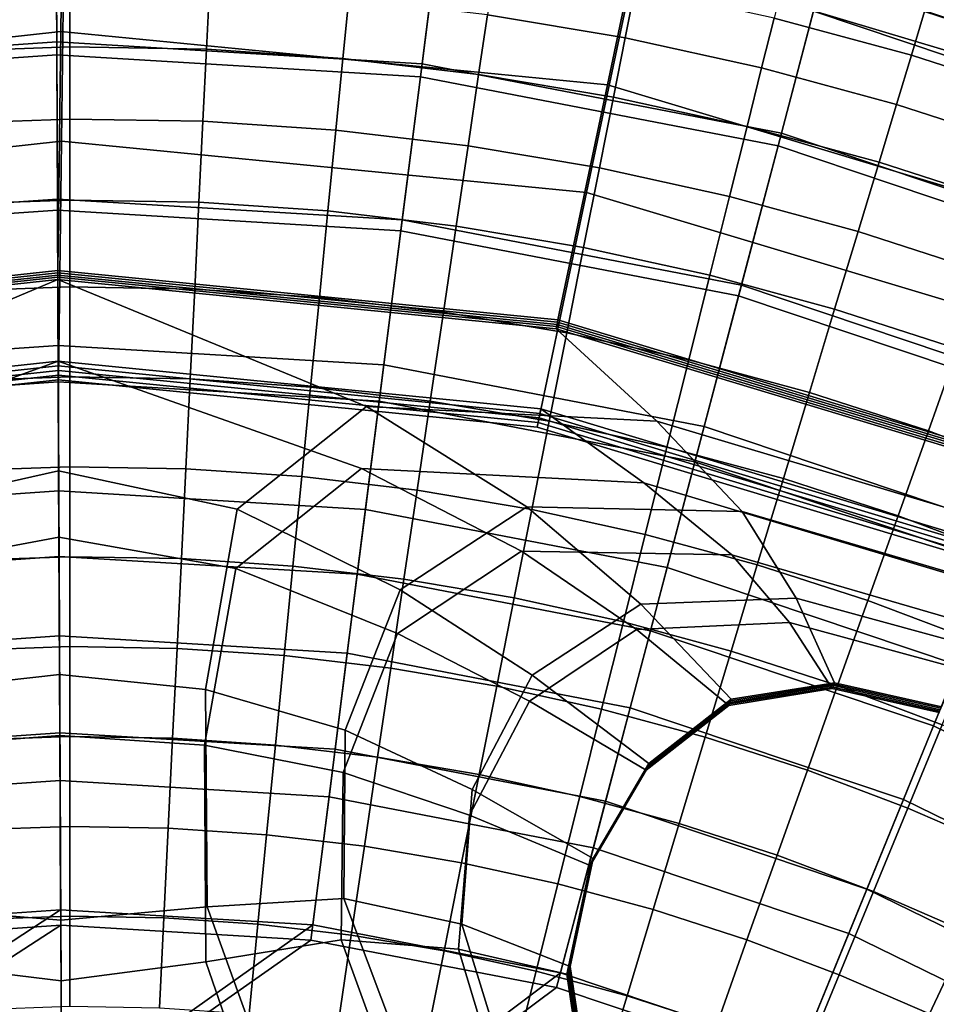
# Model space of a CAD drawing. Extents: x -3.29 to 3.54, y -2.92 to 1.93.
# Tile 131 of 167: x -0.01 to 0.18, y 0.38 to 0.59. Entities that reach past the tile are written whole.
import ezdxf

# ---------------------------------------------------------------- set-up
doc = ezdxf.new("R2010")
doc.units = 0

msp = doc.modelspace()

# ---------------------------------------------------------------- linework, layer by layer
for points in [[(-0.02147, 0.7913, 5.62926), (0.00873, 0.67339, 5.64956), (-0.13816, 0.57667, 5.50113), (-0.16411, 0.69898, 5.48403)], [(-0.02475, 0.78881, 5.63424), (-0.16776, 0.69612, 5.4888), (-0.13816, 0.57667, 5.50113), (0.00873, 0.67339, 5.64956)], [(0.24084, 0.58587, 0.92527), (0.12206, 0.62141, 0.92527), (0.13233, 0.67026, 1.26463), (0.26037, 0.63207, 1.26463)], [(0.23223, 0.56476, 0.9283), (0.25175, 0.61091, 1.26714), (0.12801, 0.6478, 1.26713), (0.11775, 0.59901, 0.92829)], [(-0.12438, 0.6196, 0.92527), (-0.00119, 0.63326, 0.92527), (-0.00181, 0.58363, 0.58592), (-0.11534, 0.57117, 0.58592)], [(0.12206, 0.62141, 0.92527), (0.11179, 0.57256, 0.58592), (-0.00181, 0.58363, 0.58592), (-0.00119, 0.63326, 0.92527)], [(0.2328, 0.56951, 0.21622), (0.15653, 0.59513, 0.21622), (0.16462, 0.62592, 0.31069), (0.24484, 0.59897, 0.31069)], [(0.24084, 0.58587, 0.92527), (0.2213, 0.53967, 0.58592), (0.11179, 0.57256, 0.58592), (0.12206, 0.62141, 0.92527)], [(-0.00284, 0.61518, 0.21622), (-0.00268, 0.58151, 0.13373), (-0.07859, 0.57625, 0.13373), (-0.08314, 0.60961, 0.21622)], [(-0.00284, 0.61518, 0.21622), (0.07752, 0.61035, 0.21622), (0.07327, 0.57695, 0.13373), (-0.00268, 0.58151, 0.13373)], [(0.22997, 0.56259, 0.33014), (0.2403, 0.58786, 0.42675), (0.16157, 0.61431, 0.42675), (0.15462, 0.5879, 0.33014)], [(-0.11981, 0.59723, 0.92827), (-0.11078, 0.54886, 0.58943), (-0.00168, 0.56084, 0.58944), (-0.00105, 0.61042, 0.92828)], [(0.11775, 0.59901, 0.92829), (-0.00105, 0.61042, 0.92828), (-0.00168, 0.56084, 0.58944), (0.10748, 0.55021, 0.58945)], [(0.07752, 0.61035, 0.21622), (0.15653, 0.59513, 0.21622), (0.14796, 0.56256, 0.13373), (0.07327, 0.57695, 0.13373)], [(-0.00267, 0.57878, 0.24017), (-0.0028, 0.6077, 0.33014), (-0.08213, 0.6022, 0.33014), (-0.07822, 0.57354, 0.24017)], [(-0.00267, 0.57878, 0.24017), (0.07293, 0.57424, 0.24017), (0.07657, 0.60293, 0.33014), (-0.0028, 0.6077, 0.33014)], [(0.07293, 0.57424, 0.24017), (0.14726, 0.55992, 0.24017), (0.15462, 0.5879, 0.33014), (0.07657, 0.60293, 0.33014)], [(0.08843, 0.59772, 1.66173), (0.08687, 0.58714, 1.66546), (0.1155, 0.58231, 1.66765), (0.11758, 0.5928, 1.66371)], [(0.23223, 0.56476, 0.9283), (0.11775, 0.59901, 0.92829), (0.10748, 0.55021, 0.58945), (0.21271, 0.51862, 0.58946)], [(0.17499, 0.57873, 1.66588), (0.17773, 0.58779, 1.6609), (0.14874, 0.59564, 1.66047), (0.14645, 0.58646, 1.66507)], [(0.17773, 0.58779, 1.6609), (0.2063, 0.57855, 1.66084), (0.20927, 0.58689, 1.65569), (0.18029, 0.59626, 1.65601)], [(0.2328, 0.56951, 0.21622), (0.22006, 0.53834, 0.13373), (0.14796, 0.56256, 0.13373), (0.15653, 0.59513, 0.21622)], [(-0.02898, 0.59197, 1.65561), (-0.02837, 0.57946, 1.65836), (0.00005, 0.58046, 1.66082), (0.00005, 0.59299, 1.65786)], [(0.02908, 0.59251, 1.66038), (0.00005, 0.59299, 1.65786), (0.00005, 0.58046, 1.66082), (0.02846, 0.57999, 1.66343)], [(0.05804, 0.59055, 1.66297), (0.02908, 0.59251, 1.66038), (0.02846, 0.57999, 1.66343), (0.05681, 0.57807, 1.66606)], [(0.14645, 0.58646, 1.66507), (0.11758, 0.5928, 1.66371), (0.1155, 0.58231, 1.66765), (0.14386, 0.57609, 1.66935)], [(0.05804, 0.59055, 1.66297), (0.05681, 0.57807, 1.66606), (0.08503, 0.57474, 1.66862), (0.08687, 0.58714, 1.66546)], [(0.21903, 0.53581, 0.24017), (0.22997, 0.56259, 0.33014), (0.15462, 0.5879, 0.33014), (0.14726, 0.55992, 0.24017)], [(0.17499, 0.57873, 1.66588), (0.20312, 0.56964, 1.66621), (0.2063, 0.57855, 1.66084), (0.17773, 0.58779, 1.6609)], [(0.08687, 0.58714, 1.66546), (0.08503, 0.57474, 1.66862), (0.11306, 0.57001, 1.67097), (0.1155, 0.58231, 1.66765)], [(0.17499, 0.57873, 1.66588), (0.14645, 0.58646, 1.66507), (0.14386, 0.57609, 1.66935), (0.17189, 0.5685, 1.67059)], [(-0.11534, 0.57117, 0.58592), (-0.00181, 0.58363, 0.58592), (-0.00243, 0.53399, 0.24656), (-0.10629, 0.52274, 0.24656)], [(0.11179, 0.57256, 0.58592), (0.10152, 0.52372, 0.24656), (-0.00243, 0.53399, 0.24656), (-0.00181, 0.58363, 0.58592)], [(-0.00268, 0.58151, 0.13373), (-0.00252, 0.54654, 0.0692), (-0.07387, 0.5416, 0.0692), (-0.07859, 0.57625, 0.13373)], [(-0.00268, 0.58151, 0.13373), (0.07327, 0.57695, 0.13373), (0.06887, 0.54226, 0.0692), (-0.00252, 0.54654, 0.0692)], [(0.14386, 0.57609, 1.66935), (0.1155, 0.58231, 1.66765), (0.11306, 0.57001, 1.67097), (0.14082, 0.56392, 1.673)], [(-0.02764, 0.5645, 1.66066), (0.00005, 0.56547, 1.66326), (0.00005, 0.58046, 1.66082), (-0.02837, 0.57946, 1.65836)], [(0.02773, 0.56501, 1.66587), (0.02846, 0.57999, 1.66343), (0.00005, 0.58046, 1.66082), (0.00005, 0.56547, 1.66326)], [(0.05534, 0.56314, 1.66845), (0.05681, 0.57807, 1.66606), (0.02846, 0.57999, 1.66343), (0.02773, 0.56501, 1.66587)], [(-0.00267, 0.57878, 0.24017), (-0.07822, 0.57354, 0.24017), (-0.07418, 0.54386, 0.16241), (-0.00253, 0.54882, 0.16241)], [(-0.00267, 0.57878, 0.24017), (-0.00253, 0.54882, 0.16241), (0.06915, 0.54452, 0.16241), (0.07293, 0.57424, 0.24017)], [(0.05534, 0.56314, 1.66845), (0.08284, 0.5599, 1.67098), (0.08503, 0.57474, 1.66862), (0.05681, 0.57807, 1.66606)], [(0.17499, 0.57873, 1.66588), (0.17189, 0.5685, 1.67059), (0.19952, 0.55956, 1.67138), (0.20312, 0.56964, 1.66621)], [(0.07327, 0.57695, 0.13373), (0.14796, 0.56256, 0.13373), (0.13906, 0.52873, 0.0692), (0.06887, 0.54226, 0.0692)], [(0.17189, 0.5685, 1.67059), (0.14386, 0.57609, 1.66935), (0.14082, 0.56392, 1.673), (0.16826, 0.55649, 1.67468)], [(0.07293, 0.57424, 0.24017), (0.06915, 0.54452, 0.16241), (0.13964, 0.53094, 0.16241), (0.14726, 0.55992, 0.24017)], [(0.08284, 0.5599, 1.67098), (0.11014, 0.55529, 1.67341), (0.11306, 0.57001, 1.67097), (0.08503, 0.57474, 1.66862)], [(0.2213, 0.53967, 0.58592), (0.20177, 0.49348, 0.24656), (0.10152, 0.52372, 0.24656), (0.11179, 0.57256, 0.58592)], [(0.13718, 0.54936, 1.6757), (0.14082, 0.56392, 1.673), (0.11306, 0.57001, 1.67097), (0.11014, 0.55529, 1.67341)], [(0.17189, 0.5685, 1.67059), (0.16826, 0.55649, 1.67468), (0.19531, 0.54774, 1.67596), (0.19952, 0.55956, 1.67138)], [(-0.02681, 0.54769, 1.66239), (0.00004, 0.54863, 1.66506), (0.00005, 0.56547, 1.66326), (-0.02764, 0.5645, 1.66066)], [(0.0269, 0.54819, 1.66758), (0.02773, 0.56501, 1.66587), (0.00005, 0.56547, 1.66326), (0.00004, 0.54863, 1.66506)], [(0.0537, 0.54638, 1.67002), (0.05534, 0.56314, 1.66845), (0.02773, 0.56501, 1.66587), (0.0269, 0.54819, 1.66758)], [(0.0537, 0.54638, 1.67002), (0.08037, 0.54322, 1.67242), (0.08284, 0.5599, 1.67098), (0.05534, 0.56314, 1.66845)], [(0.16392, 0.54211, 1.67778), (0.16826, 0.55649, 1.67468), (0.14082, 0.56392, 1.673), (0.13718, 0.54936, 1.6757)], [(-0.11078, 0.54886, 0.58943), (-0.10174, 0.50049, 0.25058), (-0.00231, 0.51126, 0.25059), (-0.00168, 0.56084, 0.58944)], [(0.10748, 0.55021, 0.58945), (-0.00168, 0.56084, 0.58944), (-0.00231, 0.51126, 0.25059), (0.09722, 0.50142, 0.2506)], [(0.22006, 0.53834, 0.13373), (0.20683, 0.50597, 0.0692), (0.13906, 0.52873, 0.0692), (0.14796, 0.56256, 0.13373)], [(0.08037, 0.54322, 1.67242), (0.10686, 0.53876, 1.67484), (0.11014, 0.55529, 1.67341), (0.08284, 0.5599, 1.67098)], [(0.21903, 0.53581, 0.24017), (0.14726, 0.55992, 0.24017), (0.13964, 0.53094, 0.16241), (0.20769, 0.50808, 0.16241)], [(0.1331, 0.533, 1.67732), (0.13718, 0.54936, 1.6757), (0.11014, 0.55529, 1.67341), (0.10686, 0.53876, 1.67484)], [(0.16392, 0.54211, 1.67778), (0.19027, 0.53359, 1.67955), (0.19531, 0.54774, 1.67596), (0.16826, 0.55649, 1.67468)], [(-0.00253, 0.54882, 0.16241), (-0.07418, 0.54386, 0.16241), (-0.07007, 0.51373, 0.10242), (-0.00239, 0.51842, 0.10242)], [(-0.02681, 0.54769, 1.66239), (-0.02593, 0.52965, 1.66345), (0.00004, 0.53056, 1.6661), (0.00004, 0.54863, 1.66506)], [(-0.00253, 0.54882, 0.16241), (-0.00239, 0.51842, 0.10242), (0.06532, 0.51436, 0.10242), (0.06915, 0.54452, 0.16241)], [(0.0269, 0.54819, 1.66758), (0.00004, 0.54863, 1.66506), (0.00004, 0.53056, 1.6661), (0.02602, 0.53013, 1.66845)], [(0.21271, 0.51862, 0.58946), (0.10748, 0.55021, 0.58945), (0.09722, 0.50142, 0.2506), (0.1932, 0.47247, 0.25062)], [(0.15903, 0.52597, 1.67975), (0.16392, 0.54211, 1.67778), (0.13718, 0.54936, 1.6757), (0.1331, 0.533, 1.67732)], [(-0.00236, 0.51083, 0.02861), (-0.06904, 0.50621, 0.02861), (-0.07387, 0.5416, 0.0692), (-0.00252, 0.54654, 0.0692)], [(-0.00236, 0.51083, 0.02861), (-0.00252, 0.54654, 0.0692), (0.06887, 0.54226, 0.0692), (0.06437, 0.50683, 0.02861)], [(0.0537, 0.54638, 1.67002), (0.0269, 0.54819, 1.66758), (0.02602, 0.53013, 1.66845), (0.05193, 0.52838, 1.67065)], [(0.0537, 0.54638, 1.67002), (0.05193, 0.52838, 1.67065), (0.07772, 0.52533, 1.67284), (0.08037, 0.54322, 1.67242)], [(0.06915, 0.54452, 0.16241), (0.06532, 0.51436, 0.10242), (0.13191, 0.50153, 0.10242), (0.13964, 0.53094, 0.16241)], [(0.08037, 0.54322, 1.67242), (0.07772, 0.52533, 1.67284), (0.10334, 0.52101, 1.67516), (0.10686, 0.53876, 1.67484)], [(0.06437, 0.50683, 0.02861), (0.06887, 0.54226, 0.0692), (0.13906, 0.52873, 0.0692), (0.12998, 0.49419, 0.02861)], [(0.15903, 0.52597, 1.67975), (0.1846, 0.51771, 1.68198), (0.19027, 0.53359, 1.67955), (0.16392, 0.54211, 1.67778)], [(0.1331, 0.533, 1.67732), (0.10686, 0.53876, 1.67484), (0.10334, 0.52101, 1.67516), (0.12872, 0.51544, 1.67775)], [(-0.12671, 0.50152, 0.23259), (-0.10595, 0.5209, 0.23364), (-0.00246, 0.5321, 0.23364), (-0.06635, 0.50515, 0.23201)], [(-0.1062, 0.52228, 0.24333), (-0.10629, 0.52274, 0.24656), (-0.00243, 0.53399, 0.24656), (-0.00244, 0.53352, 0.24333)], [(-0.10612, 0.52182, 0.2401), (-0.1062, 0.52228, 0.24333), (-0.00244, 0.53352, 0.24333), (-0.00244, 0.53304, 0.2401)], [(-0.10612, 0.52182, 0.2401), (-0.00244, 0.53304, 0.2401), (-0.00245, 0.53257, 0.23687), (-0.10603, 0.52136, 0.23687)], [(-0.10603, 0.52136, 0.23687), (-0.00245, 0.53257, 0.23687), (-0.00246, 0.5321, 0.23364), (-0.10595, 0.5209, 0.23364)], [(-0.0393, 0.48402, 0.23066), (-0.06635, 0.50515, 0.23201), (-0.00246, 0.5321, 0.23364), (-0.00227, 0.49235, 0.23097)], [(0.10123, 0.52232, 0.23687), (0.10113, 0.52185, 0.23364), (-0.00246, 0.5321, 0.23364), (-0.00245, 0.53257, 0.23687)], [(0.12208, 0.50267, 0.23259), (0.06169, 0.50574, 0.23201), (-0.00246, 0.5321, 0.23364), (0.10113, 0.52185, 0.23364)], [(0.03483, 0.48436, 0.23066), (-0.00227, 0.49235, 0.23097), (-0.00246, 0.5321, 0.23364), (0.06169, 0.50574, 0.23201)], [(0.10133, 0.52279, 0.2401), (0.10123, 0.52232, 0.23687), (-0.00245, 0.53257, 0.23687), (-0.00244, 0.53304, 0.2401)], [(0.10143, 0.52325, 0.24333), (-0.00244, 0.53352, 0.24333), (-0.00243, 0.53399, 0.24656), (0.10152, 0.52372, 0.24656)], [(0.10133, 0.52279, 0.2401), (-0.00244, 0.53304, 0.2401), (-0.00244, 0.53352, 0.24333), (0.10143, 0.52325, 0.24333)], [(0.15903, 0.52597, 1.67975), (0.1331, 0.533, 1.67732), (0.12872, 0.51544, 1.67775), (0.1538, 0.50865, 1.68045)], [(-0.02593, 0.52965, 1.66345), (-0.02502, 0.51099, 1.66372), (0.00004, 0.51188, 1.66626), (0.00004, 0.53056, 1.6661)], [(0.02602, 0.53013, 1.66845), (0.00004, 0.53056, 1.6661), (0.00004, 0.51188, 1.66626), (0.0251, 0.51146, 1.66835)], [(0.05193, 0.52838, 1.67065), (0.02602, 0.53013, 1.66845), (0.0251, 0.51146, 1.66835), (0.0501, 0.50977, 1.67022)], [(0.20769, 0.50808, 0.16241), (0.13964, 0.53094, 0.16241), (0.13191, 0.50153, 0.10242), (0.19619, 0.47994, 0.10242)], [(0.05193, 0.52838, 1.67065), (0.0501, 0.50977, 1.67022), (0.07498, 0.50683, 1.67211), (0.07772, 0.52533, 1.67284)], [(0.19331, 0.47291, 0.02861), (0.12998, 0.49419, 0.02861), (0.13906, 0.52873, 0.0692), (0.20683, 0.50597, 0.0692)], [(0.15903, 0.52597, 1.67975), (0.1538, 0.50865, 1.68045), (0.17852, 0.50065, 1.68309), (0.1846, 0.51771, 1.68198)], [(0.07772, 0.52533, 1.67284), (0.07498, 0.50683, 1.67211), (0.0997, 0.50266, 1.67424), (0.10334, 0.52101, 1.67516)], [(0.20121, 0.49216, 0.23687), (0.20102, 0.49172, 0.23364), (0.10113, 0.52185, 0.23364), (0.10123, 0.52232, 0.23687)], [(0.1964, 0.4804, 0.23269), (0.12208, 0.50267, 0.23259), (0.10113, 0.52185, 0.23364), (0.20102, 0.49172, 0.23364)], [(0.2014, 0.4926, 0.2401), (0.20121, 0.49216, 0.23687), (0.10123, 0.52232, 0.23687), (0.10133, 0.52279, 0.2401)], [(0.2014, 0.4926, 0.2401), (0.10133, 0.52279, 0.2401), (0.10143, 0.52325, 0.24333), (0.20158, 0.49304, 0.24333)], [(0.20158, 0.49304, 0.24333), (0.10143, 0.52325, 0.24333), (0.10152, 0.52372, 0.24656), (0.20177, 0.49348, 0.24656)], [(0.12872, 0.51544, 1.67775), (0.10334, 0.52101, 1.67516), (0.0997, 0.50266, 1.67424), (0.12418, 0.49729, 1.67685)], [(-0.00225, 0.48817, 0.06577), (-0.00239, 0.51842, 0.10242), (-0.07007, 0.51373, 0.10242), (-0.06598, 0.48376, 0.06577)], [(-0.00225, 0.48817, 0.06577), (0.06151, 0.48434, 0.06577), (0.06532, 0.51436, 0.10242), (-0.00239, 0.51842, 0.10242)], [(0.1846, 0.51771, 1.68198), (0.17852, 0.50065, 1.68309), (0.20283, 0.49148, 1.6855), (0.20974, 0.50822, 1.6839)], [(-0.12384, 0.48875, 0.25185), (-0.06522, 0.49221, 0.25152), (-0.00236, 0.51517, 0.25081), (-0.10256, 0.50432, 0.25081)], [(-0.10236, 0.50336, 0.25075), (-0.10256, 0.50432, 0.25081), (-0.00236, 0.51517, 0.25081), (-0.00235, 0.51419, 0.25076)], [(-0.10215, 0.5024, 0.25069), (-0.10236, 0.50336, 0.25075), (-0.00235, 0.51419, 0.25076), (-0.00233, 0.51321, 0.2507)], [(-0.03889, 0.47172, 0.25085), (-0.0022, 0.47858, 0.25042), (-0.00236, 0.51517, 0.25081), (-0.06522, 0.49221, 0.25152)], [(0.09775, 0.50429, 0.25076), (-0.00235, 0.51419, 0.25076), (-0.00236, 0.51517, 0.25081), (0.09793, 0.50525, 0.25082)], [(0.11934, 0.48987, 0.25185), (0.09793, 0.50525, 0.25082), (-0.00236, 0.51517, 0.25081), (0.06069, 0.4928, 0.25152)], [(0.03455, 0.47206, 0.25085), (0.06069, 0.4928, 0.25152), (-0.00236, 0.51517, 0.25081), (-0.0022, 0.47858, 0.25042)], [(0.09758, 0.50334, 0.25071), (-0.00233, 0.51321, 0.2507), (-0.00235, 0.51419, 0.25076), (0.09775, 0.50429, 0.25076)], [(0.06151, 0.48434, 0.06577), (0.12421, 0.47227, 0.06577), (0.13191, 0.50153, 0.10242), (0.06532, 0.51436, 0.10242)], [(0.1538, 0.50865, 1.68045), (0.12872, 0.51544, 1.67775), (0.12418, 0.49729, 1.67685), (0.14838, 0.49073, 1.67974)], [(-0.10215, 0.5024, 0.25069), (-0.00233, 0.51321, 0.2507), (-0.00232, 0.51223, 0.25065), (-0.10195, 0.50145, 0.25064)], [(-0.10195, 0.50145, 0.25064), (-0.00232, 0.51223, 0.25065), (-0.00231, 0.51126, 0.25059), (-0.10174, 0.50049, 0.25058)], [(-0.0241, 0.49234, 1.6631), (0.00004, 0.49319, 1.66542), (0.00004, 0.51188, 1.66626), (-0.02502, 0.51099, 1.66372)], [(0.09758, 0.50334, 0.25071), (0.0974, 0.50238, 0.25066), (-0.00232, 0.51223, 0.25065), (-0.00233, 0.51321, 0.2507)], [(0.0974, 0.50238, 0.25066), (0.09722, 0.50142, 0.2506), (-0.00231, 0.51126, 0.25059), (-0.00232, 0.51223, 0.25065)], [(0.02418, 0.49279, 1.66715), (0.0251, 0.51146, 1.66835), (0.00004, 0.51188, 1.66626), (0.00004, 0.49319, 1.66542)], [(-0.00219, 0.47457, 0.00598), (-0.06414, 0.47027, 0.00598), (-0.06904, 0.50621, 0.02861), (-0.00236, 0.51083, 0.02861)], [(-0.00219, 0.47457, 0.00598), (-0.00236, 0.51083, 0.02861), (0.06437, 0.50683, 0.02861), (0.0598, 0.47085, 0.00598)], [(0.04827, 0.49116, 1.66862), (0.0501, 0.50977, 1.67022), (0.0251, 0.51146, 1.66835), (0.02418, 0.49279, 1.66715)], [(0.04827, 0.49116, 1.66862), (0.07225, 0.48833, 1.67012), (0.07498, 0.50683, 1.67211), (0.0501, 0.50977, 1.67022)], [(0.1538, 0.50865, 1.68045), (0.14838, 0.49073, 1.67974), (0.17223, 0.48302, 1.68269), (0.17852, 0.50065, 1.68309)], [(0.06874, 0.46765, 0.23009), (0.03483, 0.48436, 0.23066), (0.06169, 0.50574, 0.23201), (0.09507, 0.48484, 0.23109)], [(0.0598, 0.47085, 0.00598), (0.06437, 0.50683, 0.02861), (0.12998, 0.49419, 0.02861), (0.12075, 0.45911, 0.00598)], [(0.13979, 0.48388, 0.23163), (0.09507, 0.48484, 0.23109), (0.06169, 0.50574, 0.23201), (0.12208, 0.50267, 0.23259)], [(0.07225, 0.48833, 1.67012), (0.09606, 0.48431, 1.67198), (0.0997, 0.50266, 1.67424), (0.07498, 0.50683, 1.67211)], [(0.19392, 0.47428, 0.25072), (0.09758, 0.50334, 0.25071), (0.09775, 0.50429, 0.25076), (0.19428, 0.47518, 0.25077)], [(0.19428, 0.47518, 0.25077), (0.09775, 0.50429, 0.25076), (0.09793, 0.50525, 0.25082), (0.19464, 0.47608, 0.25082)], [(0.19147, 0.46832, 0.25193), (0.19464, 0.47608, 0.25082), (0.09793, 0.50525, 0.25082), (0.11934, 0.48987, 0.25185)], [(0.11965, 0.47913, 1.67451), (0.12418, 0.49729, 1.67685), (0.0997, 0.50266, 1.67424), (0.09606, 0.48431, 1.67198)], [(0.19356, 0.47337, 0.25067), (0.1932, 0.47247, 0.25062), (0.09722, 0.50142, 0.2506), (0.0974, 0.50238, 0.25066)], [(0.19392, 0.47428, 0.25072), (0.19356, 0.47337, 0.25067), (0.0974, 0.50238, 0.25066), (0.09758, 0.50334, 0.25071)], [(0.19161, 0.46869, 0.23178), (0.13979, 0.48388, 0.23163), (0.12208, 0.50267, 0.23259), (0.1964, 0.4804, 0.23269)], [(0.18474, 0.45193, 0.06577), (0.19619, 0.47994, 0.10242), (0.13191, 0.50153, 0.10242), (0.12421, 0.47227, 0.06577)], [(0.17852, 0.50065, 1.68309), (0.17223, 0.48302, 1.68269), (0.19568, 0.47417, 1.68553), (0.20283, 0.49148, 1.6855)], [(0.14296, 0.47282, 1.67747), (0.14838, 0.49073, 1.67974), (0.12418, 0.49729, 1.67685), (0.11965, 0.47913, 1.67451)], [(-0.02319, 0.47369, 1.66164), (0.00004, 0.4745, 1.66367), (0.00004, 0.49319, 1.66542), (-0.0241, 0.49234, 1.6631)], [(0.02327, 0.47412, 1.66501), (0.02418, 0.49279, 1.66715), (0.00004, 0.49319, 1.66542), (0.00004, 0.4745, 1.66367)], [(0.17959, 0.43934, 0.00598), (0.12075, 0.45911, 0.00598), (0.12998, 0.49419, 0.02861), (0.19331, 0.47291, 0.02861)], [(-0.03235, 0.44661, 0.22892), (-0.0393, 0.48402, 0.23066), (-0.00227, 0.49235, 0.23097), (-0.00208, 0.45004, 0.22894)], [(0.02823, 0.44689, 0.22892), (-0.00208, 0.45004, 0.22894), (-0.00227, 0.49235, 0.23097), (0.03483, 0.48436, 0.23066)], [(0.04644, 0.47255, 1.66603), (0.04827, 0.49116, 1.66862), (0.02418, 0.49279, 1.66715), (0.02327, 0.47412, 1.66501)], [(0.06819, 0.45856, 0.25185), (0.09397, 0.47564, 0.25254), (0.06069, 0.4928, 0.25152), (0.03455, 0.47206, 0.25085)], [(0.04644, 0.47255, 1.66603), (0.06951, 0.46983, 1.66712), (0.07225, 0.48833, 1.67012), (0.04827, 0.49116, 1.66862)], [(0.13763, 0.47492, 0.25294), (0.11934, 0.48987, 0.25185), (0.06069, 0.4928, 0.25152), (0.09397, 0.47564, 0.25254)], [(0.18814, 0.4602, 0.25306), (0.19147, 0.46832, 0.25193), (0.11934, 0.48987, 0.25185), (0.13763, 0.47492, 0.25294)], [(0.14296, 0.47282, 1.67747), (0.16595, 0.46539, 1.68064), (0.17223, 0.48302, 1.68269), (0.14838, 0.49073, 1.67974)], [(-0.00211, 0.45803, 0.04663), (-0.00225, 0.48817, 0.06577), (-0.06598, 0.48376, 0.06577), (-0.06191, 0.45389, 0.04663)], [(-0.00211, 0.45803, 0.04663), (0.05771, 0.45444, 0.04663), (0.06151, 0.48434, 0.06577), (-0.00225, 0.48817, 0.06577)], [(0.06951, 0.46983, 1.66712), (0.09242, 0.46596, 1.66866), (0.09606, 0.48431, 1.67198), (0.07225, 0.48833, 1.67012)], [(0.05726, 0.43847, 0.22887), (0.02823, 0.44689, 0.22892), (0.03483, 0.48436, 0.23066), (0.06874, 0.46765, 0.23009)], [(0.05771, 0.45444, 0.04663), (0.11654, 0.44311, 0.04663), (0.12421, 0.47227, 0.06577), (0.06151, 0.48434, 0.06577)], [(0.06874, 0.46765, 0.23009), (0.09507, 0.48484, 0.23109), (0.11873, 0.46467, 0.23037), (0.09619, 0.44985, 0.22966)], [(0.11512, 0.46098, 1.67103), (0.11965, 0.47913, 1.67451), (0.09606, 0.48431, 1.67198), (0.09242, 0.46596, 1.66866)], [(0.13979, 0.48388, 0.23163), (0.15102, 0.46589, 0.2308), (0.11873, 0.46467, 0.23037), (0.09507, 0.48484, 0.23109)], [(0.19161, 0.46869, 0.23178), (0.1865, 0.45619, 0.23094), (0.15102, 0.46589, 0.2308), (0.13979, 0.48388, 0.23163)], [(0.16595, 0.46539, 1.68064), (0.18854, 0.45686, 1.68378), (0.19568, 0.47417, 1.68553), (0.17223, 0.48302, 1.68269)], [(0.13755, 0.4549, 1.67398), (0.14296, 0.47282, 1.67747), (0.11965, 0.47913, 1.67451), (0.11512, 0.46098, 1.67103)], [(-0.03205, 0.43506, 0.24979), (-0.00201, 0.43732, 0.24929), (-0.0022, 0.47858, 0.25042), (-0.03889, 0.47172, 0.25085)], [(0.02804, 0.43534, 0.24979), (0.03455, 0.47206, 0.25085), (-0.0022, 0.47858, 0.25042), (-0.00201, 0.43732, 0.24929)], [(0.06819, 0.45856, 0.25185), (0.09557, 0.4445, 0.25315), (0.11784, 0.4594, 0.25376), (0.09397, 0.47564, 0.25254)], [(0.13763, 0.47492, 0.25294), (0.09397, 0.47564, 0.25254), (0.11784, 0.4594, 0.25376), (0.14964, 0.4608, 0.25412)], [(0.18814, 0.4602, 0.25306), (0.13763, 0.47492, 0.25294), (0.14964, 0.4608, 0.25412), (0.18452, 0.45134, 0.25425)], [(-0.00219, 0.47457, 0.00598), (-0.00202, 0.43793, -0.00468), (-0.05919, 0.43397, -0.00468), (-0.06414, 0.47027, 0.00598)], [(-0.02319, 0.47369, 1.66164), (-0.02228, 0.45503, 1.65939), (0.00004, 0.45582, 1.66112), (0.00004, 0.4745, 1.66367)], [(-0.00219, 0.47457, 0.00598), (0.0598, 0.47085, 0.00598), (0.05518, 0.4345, -0.00468), (-0.00202, 0.43793, -0.00468)], [(0.02327, 0.47412, 1.66501), (0.00004, 0.4745, 1.66367), (0.00004, 0.45582, 1.66112), (0.02235, 0.45545, 1.66207)], [(0.04644, 0.47255, 1.66603), (0.02327, 0.47412, 1.66501), (0.02235, 0.45545, 1.66207), (0.04461, 0.45394, 1.66267)], [(0.13755, 0.4549, 1.67398), (0.15966, 0.44775, 1.67725), (0.16595, 0.46539, 1.68064), (0.14296, 0.47282, 1.67747)], [(0.23539, 0.41208, 0.00598), (0.17959, 0.43934, 0.00598), (0.19331, 0.47291, 0.02861), (0.25338, 0.44357, 0.02861)], [(0.05685, 0.42964, 0.25095), (0.06819, 0.45856, 0.25185), (0.03455, 0.47206, 0.25085), (0.02804, 0.43534, 0.24979)], [(0.04644, 0.47255, 1.66603), (0.04461, 0.45394, 1.66267), (0.06677, 0.45132, 1.66336), (0.06951, 0.46983, 1.66712)], [(0.0598, 0.47085, 0.00598), (0.12075, 0.45911, 0.00598), (0.11143, 0.42366, -0.00468), (0.05518, 0.4345, -0.00468)], [(0.17333, 0.42403, 0.04663), (0.18474, 0.45193, 0.06577), (0.12421, 0.47227, 0.06577), (0.11654, 0.44311, 0.04663)], [(0.06951, 0.46983, 1.66712), (0.06677, 0.45132, 1.66336), (0.08878, 0.44761, 1.66458), (0.09242, 0.46596, 1.66866)], [(0.05726, 0.43847, 0.22887), (0.06874, 0.46765, 0.23009), (0.09619, 0.44985, 0.22966), (0.08369, 0.42612, 0.22881)], [(0.11512, 0.46098, 1.67103), (0.09242, 0.46596, 1.66866), (0.08878, 0.44761, 1.66458), (0.11058, 0.44283, 1.66674)], [(0.09619, 0.44985, 0.22966), (0.11873, 0.46467, 0.23037), (0.13755, 0.44486, 0.22977), (0.1204, 0.4315, 0.2293)], [(0.15102, 0.46589, 0.2308), (0.15902, 0.4483, 0.23005), (0.13755, 0.44486, 0.22977), (0.11873, 0.46467, 0.23037)], [(0.1865, 0.45619, 0.23094), (0.18123, 0.44329, 0.23014), (0.15902, 0.4483, 0.23005), (0.15102, 0.46589, 0.2308)], [(0.15966, 0.44775, 1.67725), (0.1814, 0.43955, 1.68059), (0.18854, 0.45686, 1.68378), (0.16595, 0.46539, 1.68064)], [(0.13755, 0.4549, 1.67398), (0.11512, 0.46098, 1.67103), (0.11058, 0.44283, 1.66674), (0.13213, 0.43699, 1.6696)], [(0.14964, 0.4608, 0.25412), (0.11784, 0.4594, 0.25376), (0.13701, 0.4436, 0.25508), (0.15852, 0.4471, 0.25536)], [(0.18452, 0.45134, 0.25425), (0.14964, 0.4608, 0.25412), (0.15852, 0.4471, 0.25536), (0.18074, 0.44211, 0.25546)], [(0.05685, 0.42964, 0.25095), (0.08315, 0.42078, 0.25242), (0.09557, 0.4445, 0.25315), (0.06819, 0.45856, 0.25185)], [(0.09557, 0.4445, 0.25315), (0.11983, 0.43015, 0.2546), (0.13701, 0.4436, 0.25508), (0.11784, 0.4594, 0.25376)], [(0.17959, 0.43934, 0.00598), (0.16573, 0.40542, -0.00468), (0.11143, 0.42366, -0.00468), (0.12075, 0.45911, 0.00598)], [(-0.00211, 0.45803, 0.04663), (-0.06191, 0.45389, 0.04663), (-0.05784, 0.42409, 0.03916), (-0.00197, 0.42797, 0.03916)], [(-0.00211, 0.45803, 0.04663), (-0.00197, 0.42797, 0.03916), (0.05393, 0.42461, 0.03916), (0.05771, 0.45444, 0.04663)], [(-0.02228, 0.45503, 1.65939), (-0.02136, 0.43638, 1.65643), (0.00004, 0.43713, 1.65785), (0.00004, 0.45582, 1.66112)], [(0.02235, 0.45545, 1.66207), (0.00004, 0.45582, 1.66112), (0.00004, 0.43713, 1.65785), (0.02143, 0.43678, 1.65846)], [(0.04461, 0.45394, 1.66267), (0.02235, 0.45545, 1.66207), (0.02143, 0.43678, 1.65846), (0.04278, 0.43533, 1.65872)], [(0.05771, 0.45444, 0.04663), (0.05393, 0.42461, 0.03916), (0.10889, 0.41402, 0.03916), (0.11654, 0.44311, 0.04663)], [(0.13755, 0.4549, 1.67398), (0.13213, 0.43699, 1.6696), (0.15337, 0.43012, 1.67287), (0.15966, 0.44775, 1.67725)], [(0.04461, 0.45394, 1.66267), (0.04278, 0.43533, 1.65872), (0.06404, 0.43282, 1.65908), (0.06677, 0.45132, 1.66336)], [(0.06677, 0.45132, 1.66336), (0.06404, 0.43282, 1.65908), (0.08514, 0.42926, 1.66), (0.08878, 0.44761, 1.66458)], [(0.22719, 0.39772, 0.04663), (0.24214, 0.4239, 0.06577), (0.18474, 0.45193, 0.06577), (0.17333, 0.42403, 0.04663)], [(-0.03235, 0.44661, 0.22892), (-0.00208, 0.45004, 0.22894), (-0.00184, 0.39899, 0.22693), (-0.0323, 0.40143, 0.22719)], [(0.02823, 0.44689, 0.22892), (0.02859, 0.40171, 0.22719), (-0.00184, 0.39899, 0.22693), (-0.00208, 0.45004, 0.22894)], [(0.08369, 0.42612, 0.22881), (0.09619, 0.44985, 0.22966), (0.1204, 0.4315, 0.2293), (0.10882, 0.41179, 0.22874)], [(0.15889, 0.448, 0.23638), (0.13741, 0.44454, 0.23609), (0.13755, 0.44486, 0.22977), (0.15902, 0.4483, 0.23005)], [(0.18111, 0.443, 0.23647), (0.15889, 0.448, 0.23638), (0.15902, 0.4483, 0.23005), (0.18123, 0.44329, 0.23014)], [(0.05726, 0.43847, 0.22887), (0.05704, 0.40348, 0.22765), (0.02859, 0.40171, 0.22719), (0.02823, 0.44689, 0.22892)], [(0.11058, 0.44283, 1.66674), (0.08878, 0.44761, 1.66458), (0.08514, 0.42926, 1.66), (0.10605, 0.42467, 1.66195)], [(0.15864, 0.4474, 0.24903), (0.15852, 0.4471, 0.25536), (0.13701, 0.4436, 0.25508), (0.13715, 0.44392, 0.24875)], [(0.15877, 0.4477, 0.2427), (0.15864, 0.4474, 0.24903), (0.13715, 0.44392, 0.24875), (0.13728, 0.44423, 0.24242)], [(0.15877, 0.4477, 0.2427), (0.13728, 0.44423, 0.24242), (0.13741, 0.44454, 0.23609), (0.15889, 0.448, 0.23638)], [(0.15966, 0.44775, 1.67725), (0.15337, 0.43012, 1.67287), (0.17425, 0.42224, 1.67629), (0.1814, 0.43955, 1.68059)], [(0.18086, 0.4424, 0.24913), (0.18074, 0.44211, 0.25546), (0.15852, 0.4471, 0.25536), (0.15864, 0.4474, 0.24903)], [(0.18098, 0.4427, 0.2428), (0.18086, 0.4424, 0.24913), (0.15864, 0.4474, 0.24903), (0.15877, 0.4477, 0.2427)], [(0.18098, 0.4427, 0.2428), (0.15877, 0.4477, 0.2427), (0.15889, 0.448, 0.23638), (0.18111, 0.443, 0.23647)], [(0.08315, 0.42078, 0.25242), (0.10819, 0.41034, 0.25403), (0.11983, 0.43015, 0.2546), (0.09557, 0.4445, 0.25315)], [(0.12011, 0.43083, 0.24195), (0.13728, 0.44423, 0.24242), (0.13715, 0.44392, 0.24875), (0.11997, 0.43049, 0.24828)], [(0.12011, 0.43083, 0.24195), (0.12026, 0.43116, 0.23562), (0.13741, 0.44454, 0.23609), (0.13728, 0.44423, 0.24242)], [(0.12026, 0.43116, 0.23562), (0.1204, 0.4315, 0.2293), (0.13755, 0.44486, 0.22977), (0.13741, 0.44454, 0.23609)], [(0.13213, 0.43699, 1.6696), (0.11058, 0.44283, 1.66674), (0.10605, 0.42467, 1.66195), (0.12671, 0.41908, 1.66464)], [(0.17333, 0.42403, 0.04663), (0.11654, 0.44311, 0.04663), (0.10889, 0.41402, 0.03916), (0.16195, 0.3962, 0.03916)], [(0.11997, 0.43049, 0.24828), (0.13715, 0.44392, 0.24875), (0.13701, 0.4436, 0.25508), (0.11983, 0.43015, 0.2546)], [(-0.00202, 0.43793, -0.00468), (-0.00185, 0.40111, -0.00935), (-0.05421, 0.39748, -0.00935), (-0.05919, 0.43397, -0.00468)], [(-0.00202, 0.43793, -0.00468), (0.05518, 0.4345, -0.00468), (0.05054, 0.39796, -0.00935), (-0.00185, 0.40111, -0.00935)], [(0.05726, 0.43847, 0.22887), (0.08369, 0.42612, 0.22881), (0.08152, 0.39816, 0.22795), (0.05704, 0.40348, 0.22765)], [(0.23539, 0.41208, 0.00598), (0.21722, 0.38027, -0.00468), (0.16573, 0.40542, -0.00468), (0.17959, 0.43934, 0.00598)], [(0.20271, 0.43032, 1.68375), (0.1814, 0.43955, 1.68059), (0.17425, 0.42224, 1.67629), (0.19473, 0.41337, 1.67959)], [(-0.03205, 0.43506, 0.24979), (-0.0319, 0.39004, 0.24833), (-0.00178, 0.38637, 0.24754), (-0.00201, 0.43732, 0.24929)], [(-0.02045, 0.41772, 1.6528), (0.00003, 0.41844, 1.65396), (0.00004, 0.43713, 1.65785), (-0.02136, 0.43638, 1.65643)], [(0.02804, 0.43534, 0.24979), (-0.00201, 0.43732, 0.24929), (-0.00178, 0.38637, 0.24754), (0.02831, 0.39032, 0.24833)], [(0.02052, 0.4181, 1.65434), (0.02143, 0.43678, 1.65846), (0.00004, 0.43713, 1.65785), (0.00003, 0.41844, 1.65396)], [(0.04095, 0.41672, 1.65437), (0.04278, 0.43533, 1.65872), (0.02143, 0.43678, 1.65846), (0.02052, 0.4181, 1.65434)], [(0.13213, 0.43699, 1.6696), (0.12671, 0.41908, 1.66464), (0.14708, 0.41249, 1.66782), (0.15337, 0.43012, 1.67287)], [(0.05685, 0.42964, 0.25095), (0.02804, 0.43534, 0.24979), (0.02831, 0.39032, 0.24833), (0.05648, 0.39485, 0.24996)], [(0.04095, 0.41672, 1.65437), (0.0613, 0.41432, 1.65452), (0.06404, 0.43282, 1.65908), (0.04278, 0.43533, 1.65872)], [(0.05518, 0.4345, -0.00468), (0.11143, 0.42366, -0.00468), (0.10206, 0.38804, -0.00935), (0.05054, 0.39796, -0.00935)], [(0.0613, 0.41432, 1.65452), (0.0815, 0.41091, 1.65523), (0.08514, 0.42926, 1.66), (0.06404, 0.43282, 1.65908)], [(0.10835, 0.4107, 0.24771), (0.11997, 0.43049, 0.24828), (0.11983, 0.43015, 0.2546), (0.10819, 0.41034, 0.25403)], [(0.10851, 0.41106, 0.24139), (0.12011, 0.43083, 0.24195), (0.11997, 0.43049, 0.24828), (0.10835, 0.4107, 0.24771)], [(0.10851, 0.41106, 0.24139), (0.10866, 0.41143, 0.23506), (0.12026, 0.43116, 0.23562), (0.12011, 0.43083, 0.24195)], [(0.10866, 0.41143, 0.23506), (0.10882, 0.41179, 0.22874), (0.1204, 0.4315, 0.2293), (0.12026, 0.43116, 0.23562)], [(0.15337, 0.43012, 1.67287), (0.14708, 0.41249, 1.66782), (0.16711, 0.40493, 1.6712), (0.17425, 0.42224, 1.67629)], [(-0.00197, 0.42797, 0.03916), (-0.05784, 0.42409, 0.03916), (-0.05378, 0.39434, 0.03753), (-0.00184, 0.39794, 0.03753)], [(-0.00197, 0.42797, 0.03916), (-0.00184, 0.39794, 0.03753), (0.05014, 0.39482, 0.03753), (0.05393, 0.42461, 0.03916)], [(0.05685, 0.42964, 0.25095), (0.05648, 0.39485, 0.24996), (0.08087, 0.39291, 0.25169), (0.08315, 0.42078, 0.25242)], [(0.10152, 0.40652, 1.65697), (0.10605, 0.42467, 1.66195), (0.08514, 0.42926, 1.66), (0.0815, 0.41091, 1.65523)], [(0.08369, 0.42612, 0.22881), (0.10882, 0.41179, 0.22874), (0.10403, 0.38931, 0.22818), (0.08152, 0.39816, 0.22795)], [(0.05393, 0.42461, 0.03916), (0.05014, 0.39482, 0.03753), (0.10125, 0.38497, 0.03753), (0.10889, 0.41402, 0.03916)], [(0.1213, 0.40116, 1.65945), (0.12671, 0.41908, 1.66464), (0.10605, 0.42467, 1.66195), (0.10152, 0.40652, 1.65697)], [(0.16573, 0.40542, -0.00468), (0.15179, 0.37133, -0.00935), (0.10206, 0.38804, -0.00935), (0.11143, 0.42366, -0.00468)], [(0.22719, 0.39772, 0.04663), (0.17333, 0.42403, 0.04663), (0.16195, 0.3962, 0.03916), (0.21227, 0.37162, 0.03916)], [(0.19473, 0.41337, 1.67959), (0.17425, 0.42224, 1.67629), (0.16711, 0.40493, 1.6712), (0.18675, 0.39643, 1.67451)], [(0.08315, 0.42078, 0.25242), (0.08087, 0.39291, 0.25169), (0.10337, 0.38774, 0.25346), (0.10819, 0.41034, 0.25403)], [(-0.01954, 0.39907, 1.64882), (0.00003, 0.39976, 1.64978), (0.00003, 0.41844, 1.65396), (-0.02045, 0.41772, 1.6528)], [(0.0196, 0.39943, 1.65001), (0.02052, 0.4181, 1.65434), (0.00003, 0.41844, 1.65396), (0.00003, 0.39976, 1.64978)], [(0.03913, 0.39811, 1.64994), (0.04095, 0.41672, 1.65437), (0.02052, 0.4181, 1.65434), (0.0196, 0.39943, 1.65001)], [(0.1213, 0.40116, 1.65945), (0.1408, 0.39486, 1.66243), (0.14708, 0.41249, 1.66782), (0.12671, 0.41908, 1.66464)], [(0.03913, 0.39811, 1.64994), (0.05856, 0.39582, 1.64998), (0.0613, 0.41432, 1.65452), (0.04095, 0.41672, 1.65437)], [(0.05856, 0.39582, 1.64998), (0.07786, 0.39256, 1.65056), (0.0815, 0.41091, 1.65523), (0.0613, 0.41432, 1.65452)], [(0.16195, 0.3962, 0.03916), (0.10889, 0.41402, 0.03916), (0.10125, 0.38497, 0.03753), (0.15059, 0.3684, 0.03753)], [(0.10851, 0.41106, 0.24139), (0.1037, 0.38852, 0.24082), (0.10387, 0.38891, 0.2345), (0.10866, 0.41143, 0.23506)], [(0.10866, 0.41143, 0.23506), (0.10387, 0.38891, 0.2345), (0.10403, 0.38931, 0.22818), (0.10882, 0.41179, 0.22874)], [(0.1408, 0.39486, 1.66243), (0.15997, 0.38762, 1.66564), (0.16711, 0.40493, 1.6712), (0.14708, 0.41249, 1.66782)], [(0.09698, 0.38837, 1.65209), (0.10152, 0.40652, 1.65697), (0.0815, 0.41091, 1.65523), (0.07786, 0.39256, 1.65056)], [(0.10835, 0.4107, 0.24771), (0.10819, 0.41034, 0.25403), (0.10337, 0.38774, 0.25346), (0.10353, 0.38813, 0.24714)], [(0.10851, 0.41106, 0.24139), (0.10835, 0.4107, 0.24771), (0.10353, 0.38813, 0.24714), (0.1037, 0.38852, 0.24082)], [(0.11588, 0.38325, 1.65433), (0.1213, 0.40116, 1.65945), (0.10152, 0.40652, 1.65697), (0.09698, 0.38837, 1.65209)], [(0.21722, 0.38027, -0.00468), (0.19895, 0.3483, -0.00935), (0.15179, 0.37133, -0.00935), (0.16573, 0.40542, -0.00468)], [(0.05704, 0.40348, 0.22765), (0.06974, 0.36959, 0.22666), (0.04354, 0.36027, 0.22586), (0.02859, 0.40171, 0.22719)], [(0.05704, 0.40348, 0.22765), (0.08152, 0.39816, 0.22795), (0.09, 0.37066, 0.22724), (0.06974, 0.36959, 0.22666)], [(0.17876, 0.37948, 1.66883), (0.18675, 0.39643, 1.67451), (0.16711, 0.40493, 1.6712), (0.15997, 0.38762, 1.66564)], [(-0.06238, 0.36157, -0.00935), (-0.10891, 0.36697, -0.00935), (-0.05421, 0.39748, -0.00935), (-0.00185, 0.40111, -0.00935)], [(-0.06238, 0.36157, -0.00935), (-0.00185, 0.40111, -0.00935), (0.05054, 0.39796, -0.00935), (-0.01537, 0.35126, -0.00935)], [(-0.0323, 0.40143, 0.22719), (-0.00184, 0.39899, 0.22693), (-0.00151, 0.32801, 0.22438), (-0.04686, 0.35986, 0.22586)], [(0.02859, 0.40171, 0.22719), (0.04354, 0.36027, 0.22586), (-0.00151, 0.32801, 0.22438), (-0.00184, 0.39899, 0.22693)], [(0.11588, 0.38325, 1.65433), (0.13451, 0.37722, 1.65705), (0.1408, 0.39486, 1.66243), (0.1213, 0.40116, 1.65945)], [(-0.01954, 0.39907, 1.64882), (-0.01862, 0.38042, 1.64481), (0.00003, 0.38107, 1.64562), (0.00003, 0.39976, 1.64978)], [(0.0196, 0.39943, 1.65001), (0.00003, 0.39976, 1.64978), (0.00003, 0.38107, 1.64562), (0.01869, 0.38076, 1.64581)], [(0.03913, 0.39811, 1.64994), (0.0196, 0.39943, 1.65001), (0.01869, 0.38076, 1.64581), (0.0373, 0.3795, 1.64573)], [(-0.06206, 0.35889, 0.03755), (-0.00184, 0.39794, 0.03753), (-0.05378, 0.39434, 0.03753), (-0.10815, 0.36416, 0.03754)], [(-0.06206, 0.35889, 0.03755), (-0.01549, 0.34872, 0.03755), (0.05014, 0.39482, 0.03753), (-0.00184, 0.39794, 0.03753)], [(-0.01537, 0.35126, -0.00935), (0.05054, 0.39796, -0.00935), (0.10206, 0.38804, -0.00935), (0.03188, 0.33528, -0.00935)], [(0.03913, 0.39811, 1.64994), (0.0373, 0.3795, 1.64573), (0.05582, 0.37732, 1.64576), (0.05856, 0.39582, 1.64998)], [(0.08152, 0.39816, 0.22795), (0.10403, 0.38931, 0.22818), (0.10729, 0.36761, 0.22771), (0.09, 0.37066, 0.22724)], [(0.05856, 0.39582, 1.64998), (0.05582, 0.37732, 1.64576), (0.07422, 0.37421, 1.64626), (0.07786, 0.39256, 1.65056)], [(0.21227, 0.37162, 0.03916), (0.16195, 0.3962, 0.03916), (0.15059, 0.3684, 0.03753), (0.19738, 0.34554, 0.03753)], [(0.19714, 0.37045, 1.67165), (0.20594, 0.38699, 1.67741), (0.18675, 0.39643, 1.67451), (0.17876, 0.37948, 1.66883)], [(-0.01549, 0.34872, 0.03755), (0.03137, 0.33289, 0.03756), (0.10125, 0.38497, 0.03753), (0.05014, 0.39482, 0.03753)], [(0.05648, 0.39485, 0.24996), (0.02831, 0.39032, 0.24833), (0.04263, 0.34891, 0.24705), (0.06869, 0.36121, 0.24911)], [(0.05648, 0.39485, 0.24996), (0.06869, 0.36121, 0.24911), (0.08906, 0.36556, 0.25108), (0.08087, 0.39291, 0.25169)], [(0.08087, 0.39291, 0.25169), (0.08906, 0.36556, 0.25108), (0.10659, 0.36594, 0.25299), (0.10337, 0.38774, 0.25346)], [(0.13451, 0.37722, 1.65705), (0.15282, 0.37031, 1.66), (0.15997, 0.38762, 1.66564), (0.1408, 0.39486, 1.66243)], [(0.09698, 0.38837, 1.65209), (0.07786, 0.39256, 1.65056), (0.07422, 0.37421, 1.64626), (0.09245, 0.37021, 1.64761)], [(-0.0319, 0.39004, 0.24833), (-0.04585, 0.3485, 0.24705), (-0.00145, 0.3138, 0.24432), (-0.00178, 0.38637, 0.24754)], [(0.02831, 0.39032, 0.24833), (-0.00178, 0.38637, 0.24754), (-0.00145, 0.3138, 0.24432), (0.04263, 0.34891, 0.24705)], [(0.1037, 0.38852, 0.24082), (0.10694, 0.36678, 0.24035), (0.10711, 0.36719, 0.23403), (0.10387, 0.38891, 0.2345)], [(0.10387, 0.38891, 0.2345), (0.10711, 0.36719, 0.23403), (0.10729, 0.36761, 0.22771), (0.10403, 0.38931, 0.22818)], [(0.07916, 0.31287, -0.00935), (0.03188, 0.33528, -0.00935), (0.10206, 0.38804, -0.00935), (0.15179, 0.37133, -0.00935)], [(0.11588, 0.38325, 1.65433), (0.09698, 0.38837, 1.65209), (0.09245, 0.37021, 1.64761), (0.11046, 0.36533, 1.6496)], [(0.10353, 0.38813, 0.24714), (0.10337, 0.38774, 0.25346), (0.10659, 0.36594, 0.25299), (0.10676, 0.36636, 0.24667)], [(0.1037, 0.38852, 0.24082), (0.10353, 0.38813, 0.24714), (0.10676, 0.36636, 0.24667), (0.10694, 0.36678, 0.24035)], [(0.17078, 0.36254, 1.66295), (0.17876, 0.37948, 1.66883), (0.15997, 0.38762, 1.66564), (0.15282, 0.37031, 1.66)], [(0.07829, 0.31063, 0.03756), (0.15059, 0.3684, 0.03753), (0.10125, 0.38497, 0.03753), (0.03137, 0.33289, 0.03756)], [(0.11588, 0.38325, 1.65433), (0.11046, 0.36533, 1.6496), (0.12822, 0.35959, 1.65201), (0.13451, 0.37722, 1.65705)]]:
    msp.add_3dface(points)

doc.saveas('drawing.dxf')
